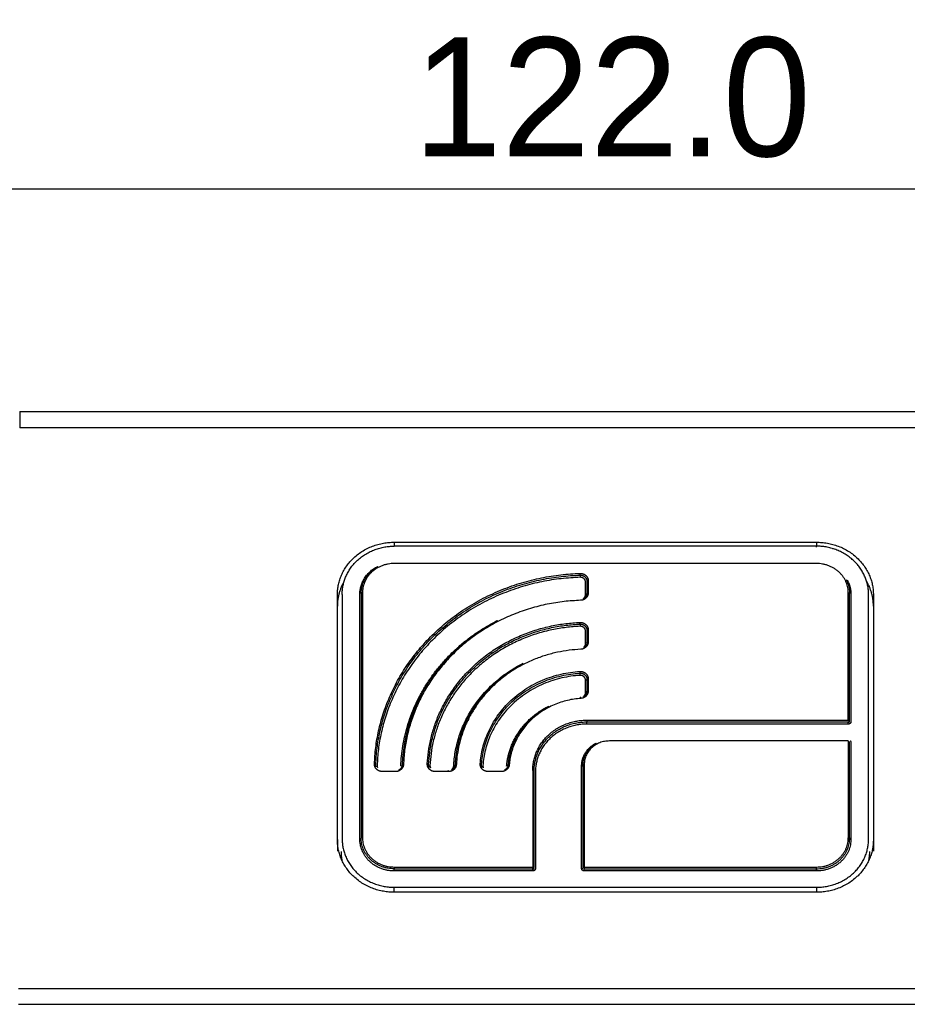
# Model space of a CAD drawing. Header units: millimetres. Extents: x 9946 to 11276, y -3292 to -1962.
# Tile 47 of 170: x 10892 to 10959, y -2992 to -2918. Entities that reach past the tile are written whole.
import ezdxf

# ---------------------------------------------------------------- set-up
doc = ezdxf.new("R2010")
doc.units = ezdxf.units.MM
doc.layers.add('ROXX NEO lite', color=7, linetype='Continuous', true_color=0x000000)
doc.dimstyles.get("Standard").update_dxf_attribs({"dimscale": 10, "dimtxt": 2.5, "dimasz": 3, "dimexe": 1, "dimexo": 0.5, "dimgap": 0.8, "dimtad": 1, "dimtoh": 1, "dimdec": 1, "dimzin": 1, "dimdsep": 46, "dimtxsty": 'Standard', "dimblk": 'OPEN90', "dimcen": 2.5, "dimadec": 1, "dimazin": 1, "dimtfac": 1, "dimtdec": 4, "dimtix": 1, "dimtofl": 0, "dimtmove": 1, "dimatfit": 3, "dimldrblk": 'OPEN90', "dimfxl": 1, "dimtolj": 1, "dimtzin": 1, "dimarcsym": 0})

# ---------------------------------------------------------------- blocks, each defined once
blk = doc.blocks.new('*D12')
at = {"layer": 'Defpoints', "color": 0}
for p in [(10997.68, -2930.499), (10875.68, -2971.837), (10997.68, -2971.791)]:
    blk.add_point(p, dxfattribs=at)
at = {"layer": 'ROXX NEO lite', "color": 0, "lineweight": -2}
for p, q in [((10875.68, -2965.836), (10875.68, -2927.499)), ((10997.68, -2965.79), (10997.68, -2927.499)), ((10881.681, -2930.499), (10991.679, -2930.499))]:
    blk.add_line(p, q, dxfattribs=at)
at = {"layer": 'ROXX NEO lite', "color": 0}
for points in [[(10881.681, -2929.499), (10881.681, -2931.499), (10875.68, -2930.499)], [(10991.679, -2931.499), (10991.679, -2929.499), (10997.68, -2930.499)]]:
    blk.add_solid(points, dxfattribs=at)
at = {"layer": 'ROXX NEO lite', "color": 0, "insert": (10936.68, -2923.598), "char_height": 9.0015, "attachment_point": 5}
blk.add_mtext('\\A1;122.0', dxfattribs=at)

msp = doc.modelspace()

# ---------------------------------------------------------------- linework, layer by layer
at = {"layer": 'ROXX NEO lite', "color": 18, "lineweight": -3, "true_color": 0x000000}
for points, weights in [([(10891.803, -2947.363), (10891.803, -2947.386), (10891.803, -2948.614)], [1, 0.833885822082, 1]), ([(10915.865, -2961.26), (10915.865, -2957.273), (10920.165, -2957.273)], [1, 0.707106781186, 1]), ([(10952.165, -2957.273), (10956.465, -2957.273), (10956.465, -2961.26)], [1, 0.707106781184, 1]), ([(10916.238, -2960.986), (10916.477, -2957.574), (10920.165, -2957.574)], [1, 0.729661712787, 1]), ([(10956.091, -2960.986), (10955.852, -2957.574), (10952.165, -2957.574)], [1, 0.729661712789, 1]), ([(10953.358, -2957.749), (10953.384, -2957.756), (10953.411, -2957.762)], [0.918823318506, 0.917407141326, 0.91602169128]), ([(10917.565, -2961.222), (10917.565, -2959.796), (10918.912, -2959.11)], [1, 0.803205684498, 0.870862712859]), ([(10917.665, -2961.147), (10917.665, -2959.776), (10918.961, -2959.116)], [1, 0.803205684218, 0.870862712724]), ([(10920.165, -2958.885), (10917.765, -2958.885), (10917.765, -2961.11)], [1, 0.707106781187, 1]), ([(10954.565, -2961.11), (10954.565, -2958.885), (10952.165, -2958.885)], [1, 0.707106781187, 1]), ([(10916.362, -2960.26), (10915.865, -2961.134), (10915.865, -2962.121)], [0.873014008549, 0.906938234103, 1]), ([(10918.673, -2974.073), (10919.16, -2960.086), (10934.245, -2959.634)], [1, 0.729548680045, 1]), ([(10918.773, -2974.113), (10919.257, -2960.213), (10934.248, -2959.764)], [1, 0.729548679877, 1]), ([(10934.252, -2959.932), (10919.354, -2960.378), (10918.873, -2974.191)], [1, 0.729548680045, 1]), ([(10934.248, -2959.764), (10934.248, -2959.727), (10934.245, -2959.634)], [1, 0.707106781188, 1]), ([(10934.248, -2959.802), (10934.248, -2959.839), (10934.252, -2959.932)], [1, 0.70710678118, 1]), ([(10934.717, -2960.067), (10934.709, -2960.053), (10934.701, -2960.039)], [0.960776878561, 0.961441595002, 0.963223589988]), ([(10934.765, -2960.228), (10934.765, -2960.19), (10934.865, -2960.19)], [1, 0.707106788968, 1]), ([(10954.406, -2960.121), (10954.665, -2960.606), (10954.665, -2961.147)], [0.87675482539, 0.911843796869, 1]), ([(10954.481, -2960.127), (10954.765, -2960.643), (10954.765, -2961.222)], [0.874889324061, 0.909451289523, 1]), ([(10956.465, -2962.121), (10956.465, -2961.117), (10955.952, -2960.233)], [1, 0.905539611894, 0.872007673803]), ([(10916.23, -2961.222), (10916.23, -2961.104), (10916.238, -2960.986)], [1, 0.999474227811, 1]), ([(10956.099, -2961.222), (10956.099, -2961.104), (10956.091, -2960.986)], [1, 0.999474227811, 1]), ([(10917.765, -2961.11), (10917.665, -2961.11), (10917.665, -2961.147)], [1, 0.707106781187, 1]), ([(10934.285, -2961.674), (10921.32, -2962.089), (10920.873, -2974.11)], [1, 0.731069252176, 1]), ([(10934.865, -2961.118), (10934.865, -2961.655), (10934.285, -2961.674)], [1, 0.719194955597, 1]), ([(10934.485, -2961.54), (10934.665, -2961.43), (10934.665, -2961.23)], [0.869956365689, 0.821460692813, 1]), ([(10934.765, -2961.155), (10934.765, -2961.43), (10934.505, -2961.562)], [1, 0.807065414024, 0.879252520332]), ([(10934.665, -2961.23), (10934.682, -2961.23), (10934.699, -2961.228)], [1, 0.930802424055, 0.894301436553]), ([(10934.765, -2961.155), (10934.765, -2961.118), (10934.865, -2961.118)], [1, 0.707106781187, 1]), ([(10954.565, -2961.11), (10954.665, -2961.11), (10954.665, -2961.147)], [1, 0.707106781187, 1]), ([(10920.673, -2974.216), (10920.949, -2966.788), (10927.974, -2963.209)], [1, 0.81695298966, 0.883086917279]), ([(10928.022, -2963.216), (10921.047, -2966.769), (10920.773, -2974.144)], [0.883086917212, 0.816952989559, 1]), ([(10922.676, -2974.066), (10923.158, -2963.793), (10934.238, -2963.346)], [1, 0.737181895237, 1]), ([(10922.776, -2974.108), (10923.254, -2963.919), (10934.243, -2963.476)], [1, 0.73718189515, 1]), ([(10934.247, -2963.643), (10923.35, -2964.083), (10922.876, -2974.187)], [1, 0.737181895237, 1]), ([(10934.243, -2963.513), (10934.229, -2963.514), (10934.215, -2963.514)], [1, 0.999541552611, 0.99908470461]), ([(10934.243, -2963.476), (10934.243, -2963.438), (10934.238, -2963.346)], [1, 0.70710678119, 1]), ([(10934.243, -2963.513), (10934.243, -2963.551), (10934.247, -2963.643)], [1, 0.70710678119, 1]), ([(10934.717, -2963.778), (10934.709, -2963.764), (10934.701, -2963.75)], [0.96017448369, 0.960792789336, 0.962527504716]), ([(10934.765, -2963.939), (10934.765, -2963.902), (10934.865, -2963.902)], [1, 0.707106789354, 1]), ([(10934.293, -2965.385), (10925.304, -2965.783), (10924.876, -2974.117)], [1, 0.739976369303, 1]), ([(10934.865, -2964.83), (10934.865, -2965.36), (10934.293, -2965.385)], [1, 0.723746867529, 1]), ([(10934.765, -2964.867), (10934.765, -2965.141), (10934.505, -2965.273)], [1, 0.808539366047, 0.882467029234]), ([(10934.523, -2965.225), (10934.665, -2965.114), (10934.665, -2964.942)], [0.864341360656, 0.843410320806, 1]), ([(10934.765, -2964.867), (10934.765, -2964.83), (10934.865, -2964.83)], [1, 0.707106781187, 1]), ([(10924.676, -2974.221), (10924.945, -2968.984), (10929.9, -2966.459)], [1, 0.822095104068, 0.887630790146]), ([(10929.948, -2966.466), (10925.042, -2968.966), (10924.776, -2974.15)], [0.887630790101, 0.822095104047, 1]), ([(10926.683, -2974.053), (10927.155, -2967.499), (10934.225, -2967.061)], [1, 0.75267413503, 1]), ([(10926.782, -2974.097), (10927.249, -2967.623), (10934.231, -2967.191)], [1, 0.75267413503, 1]), ([(10934.238, -2967.358), (10927.343, -2967.785), (10926.882, -2974.178)], [1, 0.75267413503, 1]), ([(10934.225, -2967.061), (10934.231, -2967.153), (10934.231, -2967.191)], [1, 0.707106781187, 1]), ([(10934.231, -2967.228), (10934.231, -2967.265), (10934.238, -2967.358)], [1, 0.707106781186, 1]), ([(10934.745, -2967.713), (10934.715, -2967.728), (10934.665, -2967.728)], [0.858465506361, 0.826732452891, 1]), ([(10934.765, -2967.653), (10934.765, -2967.616), (10934.865, -2967.616)], [1, 0.707106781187, 1]), ([(10934.311, -2969.1), (10929.271, -2969.46), (10928.882, -2974.133)], [1, 0.7594044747, 1]), ([(10934.303, -2969.045), (10934.275, -2969.047), (10934.246, -2969.049)], [1, 0.998251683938, 0.996528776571]), ([(10934.865, -2968.545), (10934.865, -2969.06), (10934.311, -2969.1)], [1, 0.733799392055, 1]), ([(10934.765, -2968.583), (10934.765, -2968.857), (10934.505, -2968.989)], [1, 0.81183658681, 0.889679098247]), ([(10934.507, -2968.952), (10934.665, -2968.841), (10934.665, -2968.658)], [0.873315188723, 0.837678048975, 1]), ([(10934.745, -2968.642), (10934.715, -2968.658), (10934.665, -2968.658)], [0.85846550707, 0.826732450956, 1]), ([(10934.765, -2968.583), (10934.765, -2968.545), (10934.865, -2968.545)], [1, 0.707106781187, 1]), ([(10928.683, -2974.231), (10928.936, -2971.183), (10931.827, -2969.71)], [1, 0.833376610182, 0.897541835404]), ([(10931.875, -2969.716), (10929.032, -2971.165), (10928.782, -2974.164)], [0.897541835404, 0.833376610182, 1]), ([(10930.665, -2974.554), (10930.665, -2970.753), (10934.765, -2970.753)], [1, 0.707106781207, 1]), ([(10934.765, -2970.753), (10934.765, -2970.845), (10934.765, -2970.883)], [1, 0.707106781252, 1]), ([(10954.565, -2970.753), (10954.665, -2970.753), (10954.665, -2970.79)], [1, 0.707106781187, 1]), ([(10930.765, -2974.592), (10930.765, -2970.883), (10934.765, -2970.883)], [1, 0.707106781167, 1]), ([(10934.765, -2971.05), (10930.865, -2971.05), (10930.865, -2974.666)], [1, 0.707106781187, 1]), ([(10934.765, -2971.05), (10934.765, -2970.958), (10934.765, -2970.92)], [1, 0.707106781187, 1]), ([(10954.565, -2970.92), (10954.665, -2970.92), (10954.665, -2970.828)], [1, 0.707106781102, 1]), ([(10954.765, -2970.865), (10954.765, -2971.05), (10954.565, -2971.05)], [1, 0.707106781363, 1]), ([(10954.565, -2971.05), (10954.565, -2970.958), (10954.565, -2970.92)], [1, 0.707106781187, 1]), ([(10954.635, -2970.856), (10954.635, -2970.847), (10954.627, -2970.831)], [1, 0.909245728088, 0.874732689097]), ([(10934.365, -2974.203), (10934.365, -2973.051), (10935.453, -2972.496)], [1, 0.803205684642, 0.870862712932]), ([(10934.465, -2974.128), (10934.465, -2973.031), (10935.501, -2972.503)], [1, 0.803205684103, 0.870862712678]), ([(10936.465, -2972.329), (10934.565, -2972.329), (10934.565, -2974.09)], [1, 0.707106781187, 1]), ([(10954.708, -2972.312), (10954.765, -2972.366), (10954.765, -2972.441)], [0.853594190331, 0.855997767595, 1]), ([(10918.807, -2974.296), (10918.77, -2974.208), (10918.773, -2974.113)], [0.960382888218, 0.960139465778, 1]), ([(10918.873, -2974.191), (10918.87, -2974.264), (10918.898, -2974.333)], [1, 0.961314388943, 0.960403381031]), ([(10920.873, -2974.11), (10920.853, -2974.647), (10920.273, -2974.647)], [1, 0.719194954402, 1]), ([(10920.773, -2974.144), (10920.763, -2974.407), (10920.514, -2974.534)], [1, 0.813177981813, 0.874944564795]), ([(10920.673, -2974.216), (10920.709, -2974.217), (10920.736, -2974.209)], [1, 0.870563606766, 0.855529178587]), ([(10920.773, -2974.144), (10920.773, -2974.106), (10920.873, -2974.11)], [1, 0.707106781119, 1]), ([(10922.776, -2974.108), (10922.776, -2974.07), (10922.676, -2974.066)], [1, 0.707106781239, 1]), ([(10922.823, -2974.326), (10922.771, -2974.222), (10922.776, -2974.108)], [0.961418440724, 0.951849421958, 1]), ([(10922.876, -2974.187), (10922.872, -2974.278), (10922.914, -2974.361)], [1, 0.951849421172, 0.961418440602]), ([(10924.876, -2974.117), (10924.849, -2974.647), (10924.276, -2974.647)], [1, 0.72374686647, 1]), ([(10924.776, -2974.15), (10924.763, -2974.409), (10924.517, -2974.534)], [1, 0.816924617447, 0.876500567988]), ([(10924.536, -2974.485), (10924.668, -2974.381), (10924.676, -2974.221)], [0.862560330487, 0.852132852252, 1]), ([(10924.776, -2974.15), (10924.776, -2974.113), (10924.876, -2974.117)], [1, 0.707106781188, 1]), ([(10926.782, -2974.097), (10926.782, -2974.06), (10926.683, -2974.053)], [1, 0.707106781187, 1]), ([(10926.829, -2974.326), (10926.774, -2974.217), (10926.782, -2974.097)], [0.961022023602, 0.948856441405, 1]), ([(10926.882, -2974.178), (10926.875, -2974.274), (10926.92, -2974.361)], [1, 0.948856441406, 0.961022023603]), ([(10928.882, -2974.133), (10928.839, -2974.647), (10928.284, -2974.647)], [1, 0.733799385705, 1]), ([(10928.782, -2974.164), (10928.762, -2974.414), (10928.525, -2974.534)], [1, 0.825181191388, 0.879975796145]), ([(10928.782, -2974.164), (10928.782, -2974.126), (10928.882, -2974.133)], [1, 0.707106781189, 1]), ([(10934.365, -2974.203), (10934.415, -2974.203), (10934.445, -2974.188)], [1, 0.826732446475, 0.858465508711]), ([(10934.565, -2974.09), (10934.465, -2974.09), (10934.465, -2974.128)], [1, 0.707106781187, 1]), ([(10930.765, -2974.592), (10930.765, -2974.554), (10930.665, -2974.554)], [1, 0.707106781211, 1]), ([(10917.765, -2979.654), (10917.665, -2979.654), (10917.665, -2979.691)], [1, 0.707106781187, 1]), ([(10920.165, -2982.009), (10917.665, -2982.009), (10917.665, -2979.691)], [1, 0.707106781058, 1]), ([(10917.765, -2979.654), (10917.765, -2981.879), (10920.165, -2981.879)], [1, 0.707106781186, 1]), ([(10952.165, -2981.879), (10954.565, -2981.879), (10954.565, -2979.654)], [1, 0.707106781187, 1]), ([(10952.165, -2982.009), (10954.665, -2982.009), (10954.665, -2979.691)], [1, 0.707106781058, 1]), ([(10954.565, -2979.654), (10954.665, -2979.654), (10954.665, -2979.691)], [1, 0.707106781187, 1]), ([(10920.165, -2983.79), (10915.865, -2983.79), (10915.865, -2979.803)], [1, 0.707106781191, 1]), ([(10916.23, -2979.766), (10916.23, -2983.414), (10920.165, -2983.414)], [1, 0.707106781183, 1]), ([(10917.565, -2979.766), (10917.579, -2979.766), (10917.593, -2979.764)], [1, 0.942297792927, 0.907331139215]), ([(10920.165, -2982.177), (10917.565, -2982.177), (10917.565, -2979.766)], [1, 0.707106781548, 1]), ([(10952.165, -2983.414), (10956.099, -2983.414), (10956.099, -2979.766)], [1, 0.707106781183, 1]), ([(10954.765, -2979.766), (10954.765, -2982.177), (10952.165, -2982.177)], [1, 0.707106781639, 1]), ([(10956.465, -2979.803), (10956.465, -2983.79), (10952.165, -2983.79)], [1, 0.707106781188, 1]), ([(10954.666, -2979.736), (10954.682, -2979.766), (10954.765, -2979.766)], [0.934304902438, 0.74480696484, 1]), ([(10916.245, -2981.443), (10916.165, -2981.077), (10916.165, -2980.702)], [0.930750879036, 0.959879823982, 1]), ([(10956.165, -2980.702), (10956.165, -2981.077), (10956.084, -2981.443)], [1, 0.959879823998, 0.93075087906]), ([(10920.165, -2981.879), (10920.165, -2981.972), (10920.165, -2982.009)], [1, 0.707106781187, 1]), ([(10930.665, -2981.879), (10930.765, -2981.879), (10930.765, -2981.916)], [1, 0.707106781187, 1]), ([(10930.735, -2981.982), (10930.735, -2981.96), (10930.7, -2981.916)], [1, 0.806284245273, 0.868810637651]), ([(10934.565, -2981.879), (10934.465, -2981.879), (10934.465, -2981.916)], [1, 0.707106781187, 1]), ([(10934.513, -2981.939), (10934.534, -2981.907), (10934.565, -2981.879)], [0.85378599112, 0.847716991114, 1]), ([(10934.565, -2981.879), (10934.565, -2981.972), (10934.565, -2982.009)], [1, 0.707106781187, 1]), ([(10952.165, -2982.009), (10952.165, -2981.972), (10952.165, -2981.879)], [1, 0.707106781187, 1]), ([(10920.165, -2982.177), (10920.165, -2982.084), (10920.165, -2982.046)], [1, 0.707106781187, 1]), ([(10930.665, -2982.046), (10930.765, -2982.046), (10930.765, -2981.954)], [1, 0.707106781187, 1]), ([(10930.665, -2982.009), (10930.665, -2981.995), (10930.665, -2981.963)], [1, 0.869359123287, 0.855259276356]), ([(10930.865, -2981.991), (10930.865, -2982.177), (10930.665, -2982.177)], [1, 0.707106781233, 1]), ([(10930.665, -2982.177), (10930.665, -2982.084), (10930.665, -2982.046)], [1, 0.707106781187, 1]), ([(10934.365, -2981.991), (10934.415, -2981.991), (10934.445, -2981.976)], [1, 0.826732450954, 0.858465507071]), ([(10934.565, -2982.177), (10934.365, -2982.177), (10934.365, -2981.991)], [1, 0.707106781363, 1]), ([(10934.494, -2981.982), (10934.494, -2981.98), (10934.494, -2981.977)], [1, 0.976298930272, 0.956433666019]), ([(10934.565, -2982.177), (10934.565, -2982.084), (10934.565, -2982.046)], [1, 0.707106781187, 1]), ([(10952.165, -2982.177), (10952.165, -2982.084), (10952.165, -2982.046)], [1, 0.707106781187, 1])]:
    msp.add_rational_spline(points, weights, degree=2, dxfattribs=at)
at = {"layer": 'ROXX NEO lite', "color": 18, "true_color": 0x000000}
msp.add_open_spline([(10891.803, -2947.363), (10936.165, -2947.363), (10980.526, -2947.363)], degree=2, dxfattribs=at)
msp.add_open_spline([(10891.803, -2947.363), (10936.165, -2947.363), (10980.526, -2947.363)], degree=2, dxfattribs=at)
at = {"layer": 'ROXX NEO lite', "color": 18, "lineweight": -3, "true_color": 0x000000}
for points in [[(10980.526, -2948.614), (10936.165, -2948.614), (10891.803, -2948.614)], [(10920.165, -2957.273), (10936.165, -2957.273), (10952.165, -2957.273)], [(10920.165, -2957.273), (10920.165, -2957.408), (10920.165, -2957.543)], [(10952.165, -2957.273), (10952.165, -2957.422), (10952.165, -2957.571)], [(10952.165, -2957.574), (10936.165, -2957.574), (10920.165, -2957.574)], [(10952.165, -2957.64), (10952.165, -2957.607), (10952.165, -2957.574)], [(10952.165, -2958.885), (10936.165, -2958.885), (10920.165, -2958.885)], [(10934.665, -2961.23), (10934.665, -2960.766), (10934.665, -2960.303)], [(10934.765, -2960.228), (10934.765, -2960.692), (10934.765, -2961.155)], [(10934.865, -2960.19), (10934.865, -2960.654), (10934.865, -2961.118)], [(10915.865, -2979.803), (10915.865, -2970.532), (10915.865, -2961.26)], [(10916.23, -2961.222), (10916.23, -2970.494), (10916.23, -2979.766)], [(10917.565, -2979.766), (10917.565, -2970.494), (10917.565, -2961.222)], [(10917.665, -2961.147), (10917.665, -2970.419), (10917.665, -2979.691)], [(10917.765, -2961.11), (10917.765, -2970.382), (10917.765, -2979.654)], [(10954.565, -2970.753), (10954.565, -2965.931), (10954.565, -2961.11)], [(10954.665, -2970.79), (10954.665, -2965.969), (10954.665, -2961.147)], [(10954.765, -2961.222), (10954.765, -2966.044), (10954.765, -2970.865)], [(10956.099, -2979.766), (10956.099, -2970.494), (10956.099, -2961.222)], [(10956.465, -2961.26), (10956.465, -2970.532), (10956.465, -2979.803)], [(10934.665, -2964.942), (10934.665, -2964.478), (10934.665, -2964.014)], [(10934.765, -2963.939), (10934.765, -2964.403), (10934.765, -2964.867)], [(10934.865, -2963.902), (10934.865, -2964.366), (10934.865, -2964.83)], [(10934.665, -2968.658), (10934.665, -2968.193), (10934.665, -2967.728)], [(10934.765, -2967.653), (10934.765, -2968.118), (10934.765, -2968.583)], [(10934.865, -2967.616), (10934.865, -2968.08), (10934.865, -2968.545)], [(10934.765, -2970.753), (10944.665, -2970.753), (10954.565, -2970.753)], [(10934.765, -2970.883), (10944.665, -2970.883), (10954.565, -2970.883)], [(10954.565, -2971.05), (10944.665, -2971.05), (10934.765, -2971.05)], [(10954.665, -2970.828), (10954.665, -2970.809), (10954.665, -2970.79)], [(10954.565, -2972.329), (10945.515, -2972.329), (10936.465, -2972.329)], [(10954.565, -2972.329), (10954.565, -2975.991), (10954.565, -2979.654)], [(10954.665, -2979.691), (10954.665, -2976.029), (10954.665, -2972.366)], [(10954.765, -2972.441), (10954.765, -2976.104), (10954.765, -2979.766)], [(10934.365, -2981.991), (10934.365, -2978.097), (10934.365, -2974.203)], [(10934.465, -2974.128), (10934.465, -2978.022), (10934.465, -2981.916)], [(10934.565, -2974.09), (10934.565, -2977.985), (10934.565, -2981.879)], [(10920.273, -2974.647), (10919.773, -2974.647), (10919.273, -2974.647)], [(10924.276, -2974.647), (10923.776, -2974.647), (10923.275, -2974.647)], [(10924.225, -2974.574), (10924.25, -2974.574), (10924.276, -2974.574)], [(10928.284, -2974.647), (10927.783, -2974.647), (10927.281, -2974.647)], [(10930.665, -2974.554), (10930.665, -2978.216), (10930.665, -2981.879)], [(10930.765, -2981.916), (10930.765, -2978.254), (10930.765, -2974.592)], [(10930.865, -2974.666), (10930.865, -2978.329), (10930.865, -2981.991)], [(10915.865, -2979.803), (10915.865, -2980.234), (10915.865, -2980.665)], [(10916.23, -2979.766), (10916.23, -2979.768), (10916.23, -2979.771)], [(10956.465, -2979.803), (10956.465, -2980.234), (10956.465, -2980.665)], [(10920.165, -2981.879), (10925.415, -2981.879), (10930.665, -2981.879)], [(10934.565, -2981.879), (10943.365, -2981.879), (10952.165, -2981.879)], [(10920.165, -2982.009), (10925.415, -2982.009), (10930.665, -2982.009)], [(10930.665, -2982.177), (10925.415, -2982.177), (10920.165, -2982.177)], [(10934.565, -2982.009), (10943.365, -2982.009), (10952.165, -2982.009)], [(10952.165, -2982.177), (10943.365, -2982.177), (10934.565, -2982.177)], [(10920.165, -2983.414), (10936.165, -2983.414), (10952.165, -2983.414)], [(10920.165, -2983.77), (10920.165, -2983.592), (10920.165, -2983.414)], [(10952.165, -2983.414), (10952.165, -2983.61), (10952.165, -2983.805)], [(10952.165, -2983.79), (10936.165, -2983.79), (10920.165, -2983.79)], [(10891.71, -2991.078), (10936.165, -2991.078), (10980.619, -2991.078)], [(10891.71, -2992.277), (10936.165, -2992.277), (10980.619, -2992.277)]]:
    msp.add_open_spline(points, degree=2, dxfattribs=at)
for points, weights, knots in [([(10934.245, -2959.634), (10934.499, -2959.627), (10934.682, -2959.791), (10934.865, -2959.955), (10934.865, -2960.19)], [1, 0.920762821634, 1, 0.920762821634, 1], [-0.961836, -0.961836, -0.961836, -0.480918, -0.480918, 0, 0, 0]), ([(10934.248, -2959.764), (10934.46, -2959.758), (10934.612, -2959.895), (10934.765, -2960.031), (10934.765, -2960.228)], [1, 0.920762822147, 1, 0.920762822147, 1], [0, 0, 0, 0.400765, 0.400765, 0.80153, 0.80153, 0.80153]), ([(10934.665, -2960.303), (10934.665, -2960.145), (10934.543, -2960.036), (10934.421, -2959.927), (10934.252, -2959.932)], [1, 0.920762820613, 1, 0.920762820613, 1], [0, 0, 0, 0.320612, 0.320612, 0.641224, 0.641224, 0.641224]), ([(10934.238, -2963.346), (10934.494, -2963.335), (10934.679, -2963.5), (10934.865, -2963.664), (10934.865, -2963.902)], [1, 0.919664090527, 1, 0.919664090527, 1], [-0.968573, -0.968573, -0.968573, -0.4842865, -0.4842865, 0, 0, 0]), ([(10934.243, -2963.476), (10934.456, -2963.467), (10934.61, -2963.604), (10934.765, -2963.741), (10934.765, -2963.939)], [1, 0.919664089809, 1, 0.919664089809, 1], [0, 0, 0, 0.4035721, 0.4035721, 0.8071441, 0.8071441, 0.8071441]), ([(10934.665, -2964.014), (10934.665, -2963.856), (10934.541, -2963.746), (10934.418, -2963.637), (10934.247, -2963.643)], [1, 0.919664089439, 1, 0.919664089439, 1], [0, 0, 0, 0.3228577, 0.3228577, 0.6457153, 0.6457153, 0.6457153]), ([(10934.225, -2967.061), (10934.484, -2967.045), (10934.674, -2967.209), (10934.865, -2967.374), (10934.865, -2967.616)], [1, 0.91736853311, 1, 0.91736853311, 1], [0, 0, 0, 0.4912537, 0.4912537, 0.9825075, 0.9825075, 0.9825075]), ([(10934.231, -2967.191), (10934.448, -2967.177), (10934.606, -2967.315), (10934.765, -2967.452), (10934.765, -2967.653)], [1, 0.91736853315, 1, 0.91736853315, 1], [-0.8187562, -0.8187562, -0.8187562, -0.4093781, -0.4093781, 0, 0, 0]), ([(10934.665, -2967.728), (10934.665, -2967.567), (10934.538, -2967.457), (10934.411, -2967.347), (10934.238, -2967.358)], [1, 0.917368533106, 1, 0.917368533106, 1], [0, 0, 0, 0.3275025, 0.3275025, 0.655005, 0.655005, 0.655005]), ([(10919.273, -2974.647), (10919.018, -2974.647), (10918.842, -2974.477), (10918.665, -2974.308), (10918.673, -2974.073)], [1, 0.920762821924, 1, 0.920762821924, 1], [0, 0, 0, 0.480918, 0.480918, 0.961836, 0.961836, 0.961836]), ([(10923.275, -2974.647), (10923.019, -2974.647), (10922.842, -2974.475), (10922.665, -2974.304), (10922.676, -2974.066)], [1, 0.919664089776, 1, 0.919664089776, 1], [0, 0, 0, 0.4842865, 0.4842865, 0.968573, 0.968573, 0.968573]), ([(10927.281, -2974.647), (10927.021, -2974.647), (10926.843, -2974.471), (10926.665, -2974.294), (10926.683, -2974.053)], [1, 0.917368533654, 1, 0.917368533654, 1], [0, 0, 0, 0.4912537, 0.4912537, 0.9825075, 0.9825075, 0.9825075])]:
    msp.add_rational_spline(points, weights, degree=2, knots=knots, dxfattribs=at)

# ---------------------------------------------------------------- dimensions: what is measured, and where the dimension line sits
at = {"layer": 'ROXX NEO lite', "color": 5, "true_color": 0x0000ff}
dim = msp.add_linear_dim(base=(10997.68, -2930.499), p1=(10875.68, -2971.837), p2=(10997.68, -2971.791), dimstyle='Standard', override={"dimscale": 3.0005, "dimtxt": 3, "dimasz": 2, "dimexe": 1, "dimexo": 2, "dimgap": 0.8, "dimtad": 1, "dimtih": 0, "dimtoh": 0, "dimdec": 1, "dimlfac": 1, "dimzin": 1, "dimtxsty": 'Standard', "dimsah": 0, "dimcen": 2.5, "dimadec": 1, "dimazin": 1, "dimtix": 0, "dimtmove": 0, "dimtzin": 1}, dxfattribs=at)
dim.commit()
dim.dimension.update_dxf_attribs({"geometry": '*D12', "text_midpoint": (10936.68, -2923.598)})

doc.saveas('drawing.dxf')
